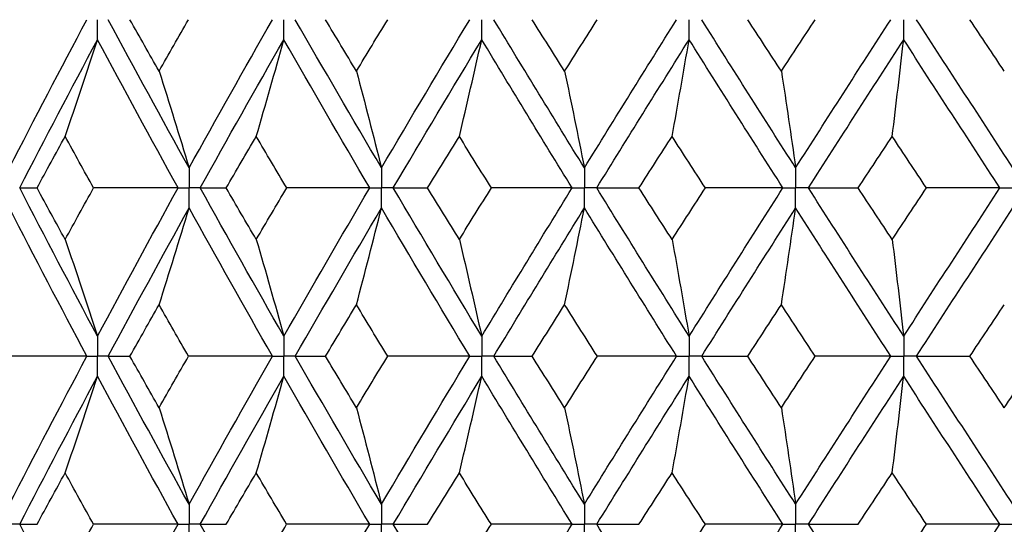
# Paper-space layout '_Right' of a CAD drawing. Header units: millimetres. Extents: x -25 to 310, y -1 to 320.
# Tile 24 of 51: x -12.02 to -3.09, y 30.88 to 35.45. Entities that reach past the tile are written whole.
import ezdxf

# ---------------------------------------------------------------- set-up
doc = ezdxf.new("R2010")
doc.units = ezdxf.units.MM

psp = doc.layouts.new('_Right')

# ---------------------------------------------------------------- linework, layer by layer
at = {"color": 7, "linetype": 'Continuous', "lineweight": 25}
for points in [[(-12.1145, 34.1067), (-11.8844, 34.5551), (-11.65, 35.0033), (-11.4118, 35.4506)], [(-10.4844, 34.1067), (-10.7327, 34.5551), (-10.9773, 35.0033), (-11.2178, 35.4506)], [(-10.7566, 34.9837), (-10.8451, 35.1394), (-10.9331, 35.295), (-11.0206, 35.4505)], [(-10.7566, 34.9837), (-10.6681, 35.1394), (-10.5792, 35.295), (-10.4898, 35.4505)], [(-10.4844, 34.1067), (-10.2361, 34.5551), (-9.984, 35.0033), (-9.7287, 35.4506)], [(-8.7394, 34.1067), (-9.0032, 34.5551), (-9.2639, 35.0033), (-9.5211, 35.4506)], [(-8.9663, 34.9837), (-9.0603, 35.1394), (-9.1539, 35.295), (-9.2471, 35.4505)], [(-8.9663, 34.9837), (-8.8723, 35.1394), (-8.7779, 35.295), (-8.6832, 35.4505)], [(-8.7394, 34.1067), (-8.4756, 34.5551), (-8.2087, 35.0033), (-7.9391, 35.4506)], [(-6.8986, 34.1067), (-7.1751, 34.5551), (-7.449, 35.0033), (-7.7201, 35.4506)], [(-7.0778, 34.9837), (-7.1763, 35.1394), (-7.2745, 35.295), (-7.3723, 35.4505)], [(-7.0778, 34.9837), (-6.9793, 35.1394), (-6.8805, 35.295), (-6.7814, 35.4505)], [(-6.8986, 34.1067), (-6.6222, 34.5551), (-6.3434, 35.0033), (-6.0625, 35.4506)], [(-4.9823, 34.1067), (-5.2683, 34.5551), (-5.5525, 35.0033), (-5.8345, 35.4506)], [(-5.1117, 34.9837), (-5.2136, 35.1394), (-5.3153, 35.295), (-5.4167, 35.4505)], [(-5.1117, 34.9837), (-5.0098, 35.1394), (-4.9076, 35.295), (-4.8053, 35.4505)], [(-4.9823, 34.1067), (-4.6963, 34.5551), (-4.4086, 35.0033), (-4.1195, 35.4506)], [(-3.0114, 34.1067), (-3.3039, 34.5551), (-3.5952, 35.0033), (-3.885, 35.4506)], [(-3.0896, 34.9837), (-3.1938, 35.1394), (-3.2979, 35.295), (-3.4018, 35.4505)], [(-12.0212, 33.9252), (-11.7899, 34.3736), (-11.5544, 34.8219), (-11.315, 35.2693)], [(-11.6088, 34.3927), (-11.5089, 34.6831), (-11.411, 34.9753), (-11.315, 35.2693)], [(-10.5847, 33.9252), (-10.832, 34.3736), (-11.0756, 34.8219), (-11.315, 35.2693)], [(-10.3837, 33.9252), (-10.1343, 34.3736), (-9.8813, 34.8219), (-9.6251, 35.2693)], [(-9.875, 34.3927), (-9.7901, 34.6831), (-9.7068, 34.9753), (-9.6251, 35.2693)], [(-8.846, 33.9252), (-9.109, 34.3736), (-9.3688, 34.8219), (-9.6251, 35.2693)], [(-8.6325, 33.9252), (-8.3678, 34.3736), (-8.1001, 34.8219), (-7.8298, 35.2693)], [(-8.033, 34.3927), (-7.964, 34.6831), (-7.8962, 34.9753), (-7.8298, 35.2693)], [(-7.0104, 33.9252), (-7.2862, 34.3736), (-7.5594, 34.8219), (-7.8298, 35.2693)], [(-6.7866, 33.9252), (-6.5095, 34.3736), (-6.23, 34.8219), (-5.9486, 35.2693)], [(-6.1031, 34.3927), (-6.0506, 34.6831), (-5.9991, 34.9753), (-5.9486, 35.2693)], [(-5.098, 33.9252), (-5.3835, 34.3736), (-5.6672, 34.8219), (-5.9486, 35.2693)], [(-4.8665, 33.9252), (-4.58, 34.3736), (-4.2918, 34.8219), (-4.0023, 35.2693)], [(-4.1063, 34.3927), (-4.0709, 34.6831), (-4.0363, 34.9753), (-4.0023, 35.2693)], [(-3.1297, 33.9252), (-3.4219, 34.3736), (-3.7129, 34.8219), (-4.0023, 35.2693)], [(-10.7566, 34.9837), (-10.6641, 34.6933), (-10.5733, 34.4009), (-10.4844, 34.1067)], [(-8.9663, 34.9837), (-8.8892, 34.6933), (-8.8135, 34.4009), (-8.7394, 34.1067)], [(-7.0778, 34.9837), (-7.0169, 34.6933), (-6.9572, 34.4009), (-6.8986, 34.1067)], [(-5.1117, 34.9837), (-5.0677, 34.6933), (-5.0246, 34.4009), (-4.9823, 34.1067)], [(-11.8636, 33.9252), (-11.7792, 34.0811), (-11.6942, 34.2369), (-11.6088, 34.3927)], [(-11.3509, 33.9252), (-11.4374, 34.0811), (-11.5233, 34.2369), (-11.6088, 34.3927)], [(-10.1481, 33.9252), (-10.0575, 34.0811), (-9.9665, 34.2369), (-9.875, 34.3927)], [(-9.5993, 33.9252), (-9.6916, 34.0811), (-9.7835, 34.2369), (-9.875, 34.3927)], [(-8.3215, 33.9252), (-8.2257, 34.0811), (-8.1295, 34.2369), (-8.033, 34.3927)], [(-7.7426, 33.9252), (-7.8397, 34.0811), (-7.9366, 34.2369), (-8.033, 34.3927)], [(-6.4036, 33.9252), (-6.3037, 34.0811), (-6.2035, 34.2369), (-6.1031, 34.3927)], [(-5.801, 33.9252), (-5.9019, 34.0811), (-6.0026, 34.2369), (-6.1031, 34.3927)], [(-4.4157, 33.9252), (-4.3127, 34.0811), (-4.2096, 34.2369), (-4.1063, 34.3927)], [(-3.7958, 33.9252), (-3.8995, 34.0811), (-4.003, 34.2369), (-4.1063, 34.3927)], [(-11.315, 32.5806), (-11.5544, 33.0284), (-11.7899, 33.4768), (-12.0212, 33.9252)], [(-12.0212, 33.9252), (-11.9708, 33.9252), (-11.9183, 33.9252), (-11.8636, 33.9252)], [(-11.6088, 33.4575), (-11.6942, 33.6134), (-11.7792, 33.7693), (-11.8636, 33.9252)], [(-11.6088, 33.4575), (-11.5233, 33.6134), (-11.4374, 33.7693), (-11.3509, 33.9252)], [(-10.5847, 33.9252), (-10.8399, 33.9252), (-11.0953, 33.9252), (-11.3509, 33.9252)], [(-11.315, 32.5806), (-11.0755, 33.0284), (-10.832, 33.4768), (-10.5847, 33.9252)], [(-9.6251, 32.5806), (-9.8814, 33.0284), (-10.1344, 33.4768), (-10.3837, 33.9252)], [(-10.3837, 33.9252), (-10.3073, 33.9252), (-10.2287, 33.9252), (-10.1481, 33.9252)], [(-9.875, 33.4575), (-9.9665, 33.6134), (-10.0575, 33.7693), (-10.1481, 33.9252)], [(-9.875, 33.4575), (-9.7835, 33.6134), (-9.6916, 33.7693), (-9.5993, 33.9252)], [(-9.6251, 32.5806), (-9.3688, 33.0284), (-9.109, 33.4768), (-8.846, 33.9252)], [(-8.846, 33.9252), (-9.0966, 33.9252), (-9.3478, 33.9252), (-9.5993, 33.9252)], [(-7.8298, 32.5806), (-8.1001, 33.0284), (-8.3678, 33.4768), (-8.6325, 33.9252)], [(-8.6325, 33.9252), (-8.5308, 33.9252), (-8.4271, 33.9252), (-8.3215, 33.9252)], [(-8.033, 33.4575), (-8.1295, 33.6134), (-8.2257, 33.7693), (-8.3215, 33.9252)], [(-8.033, 33.4575), (-7.9366, 33.6134), (-7.8397, 33.7693), (-7.7426, 33.9252)], [(-7.8298, 32.5806), (-7.5594, 33.0284), (-7.2861, 33.4768), (-7.0104, 33.9252)], [(-7.0104, 33.9252), (-7.2538, 33.9252), (-7.4978, 33.9252), (-7.7426, 33.9252)], [(-5.9486, 32.5806), (-6.2301, 33.0284), (-6.5096, 33.4768), (-6.7866, 33.9252)], [(-6.7866, 33.9252), (-6.6609, 33.9252), (-6.5332, 33.9252), (-6.4036, 33.9252)], [(-6.1031, 33.4575), (-6.2035, 33.6134), (-6.3037, 33.7693), (-6.4036, 33.9252)], [(-6.1031, 33.4575), (-6.0026, 33.6134), (-5.9019, 33.7693), (-5.801, 33.9252)], [(-5.9486, 32.5806), (-5.6672, 33.0284), (-5.3835, 33.4768), (-5.098, 33.9252)], [(-5.098, 33.9252), (-5.3314, 33.9252), (-5.5657, 33.9252), (-5.801, 33.9252)], [(-4.0023, 32.5806), (-4.2918, 33.0284), (-4.58, 33.4768), (-4.8665, 33.9252)], [(-4.8665, 33.9252), (-4.718, 33.9252), (-4.5677, 33.9252), (-4.4157, 33.9252)], [(-4.1063, 33.4575), (-4.2096, 33.6134), (-4.3127, 33.7693), (-4.4157, 33.9252)], [(-4.1063, 33.4575), (-4.0029, 33.6134), (-3.8995, 33.7693), (-3.7958, 33.9252)], [(-4.0023, 32.5806), (-3.7129, 33.0284), (-3.4218, 33.4768), (-3.1297, 33.9252)], [(-3.1297, 33.9252), (-3.3506, 33.9252), (-3.5727, 33.9252), (-3.7958, 33.9252)], [(-11.4117, 32.3992), (-11.6501, 32.847), (-11.8844, 33.2954), (-12.1145, 33.7437)], [(-11.2178, 32.3992), (-10.9773, 32.847), (-10.7327, 33.2954), (-10.4844, 33.7437)], [(-10.7566, 32.8665), (-10.6641, 33.1571), (-10.5734, 33.4495), (-10.4844, 33.7437)], [(-9.7287, 32.3992), (-9.9841, 32.847), (-10.2361, 33.2954), (-10.4844, 33.7437)], [(-9.5211, 32.3992), (-9.2639, 32.847), (-9.0032, 33.2954), (-8.7394, 33.7437)], [(-8.9663, 32.8665), (-8.8892, 33.1571), (-8.8135, 33.4495), (-8.7394, 33.7437)], [(-7.9391, 32.3992), (-8.2087, 32.847), (-8.4756, 33.2954), (-8.7394, 33.7437)], [(-7.7201, 32.3992), (-7.449, 32.847), (-7.175, 33.2954), (-6.8986, 33.7437)], [(-7.0778, 32.8665), (-7.0169, 33.1571), (-6.9572, 33.4495), (-6.8986, 33.7437)], [(-6.0625, 32.3992), (-6.3434, 32.847), (-6.6222, 33.2954), (-6.8986, 33.7437)], [(-5.8345, 32.3992), (-5.5525, 32.847), (-5.2683, 33.2954), (-4.9823, 33.7437)], [(-5.1117, 32.8665), (-5.0677, 33.1571), (-5.0246, 33.4495), (-4.9823, 33.7437)], [(-4.1195, 32.3992), (-4.4086, 32.847), (-4.6963, 33.2954), (-4.9823, 33.7437)], [(-3.885, 32.3992), (-3.5952, 32.847), (-3.3038, 33.2954), (-3.0114, 33.7437)], [(-11.6088, 33.4575), (-11.5089, 33.167), (-11.411, 32.8747), (-11.315, 32.5806)], [(-9.875, 33.4575), (-9.7901, 33.167), (-9.7068, 32.8747), (-9.6251, 32.5806)], [(-8.033, 33.4575), (-7.964, 33.167), (-7.8962, 32.8747), (-7.8298, 32.5806)], [(-6.1031, 33.4575), (-6.0506, 33.167), (-5.9991, 32.8747), (-5.9486, 32.5806)], [(-4.1063, 33.4575), (-4.0709, 33.167), (-4.0363, 32.8747), (-4.0023, 32.5806)], [(-11.0208, 32.3993), (-10.9332, 32.555), (-10.8452, 32.7108), (-10.7566, 32.8665)], [(-10.4897, 32.3993), (-10.5791, 32.555), (-10.6681, 32.7108), (-10.7566, 32.8665)], [(-9.2473, 32.3993), (-9.154, 32.555), (-9.0604, 32.7108), (-8.9663, 32.8665)], [(-8.683, 32.3993), (-8.7778, 32.555), (-8.8723, 32.7108), (-8.9663, 32.8665)], [(-7.3725, 32.3993), (-7.2746, 32.555), (-7.1763, 32.7108), (-7.0778, 32.8665)], [(-6.7812, 32.3993), (-6.8804, 32.555), (-6.9792, 32.7108), (-7.0778, 32.8665)], [(-5.4169, 32.3993), (-5.3154, 32.555), (-5.2136, 32.7108), (-5.1117, 32.8665)], [(-4.8052, 32.3993), (-4.9075, 32.555), (-5.0097, 32.7108), (-5.1117, 32.8665)], [(-3.4019, 32.3993), (-3.298, 32.555), (-3.1938, 32.7108), (-3.0896, 32.8665)], [(-11.4117, 32.3992), (-11.6682, 32.3992), (-11.9247, 32.3993), (-12.1814, 32.3993)], [(-12.1145, 31.057), (-11.8844, 31.5047), (-11.6502, 31.9512), (-11.4117, 32.3992)], [(-11.2178, 32.3992), (-11.1542, 32.3992), (-11.0886, 32.3993), (-11.0208, 32.3993)], [(-10.4844, 31.057), (-10.7327, 31.5047), (-10.9771, 31.9512), (-11.2178, 32.3992)], [(-10.7566, 31.9329), (-10.8451, 32.0882), (-10.9332, 32.2437), (-11.0208, 32.3993)], [(-10.7566, 31.9329), (-10.6681, 32.0882), (-10.5791, 32.2437), (-10.4897, 32.3993)], [(-9.7287, 32.3992), (-9.982, 32.3992), (-10.2357, 32.3993), (-10.4897, 32.3993)], [(-10.4844, 31.057), (-10.2361, 31.5047), (-9.9843, 31.9512), (-9.7287, 32.3992)], [(-9.5211, 32.3992), (-9.4319, 32.3992), (-9.3406, 32.3993), (-9.2473, 32.3993)], [(-8.7394, 31.057), (-9.0032, 31.5047), (-9.2637, 31.9512), (-9.5211, 32.3992)], [(-8.9663, 31.9329), (-9.0603, 32.0882), (-9.154, 32.2437), (-9.2473, 32.3993)], [(-8.9663, 31.9329), (-8.8723, 32.0882), (-8.7779, 32.2437), (-8.683, 32.3993)], [(-8.7394, 31.057), (-8.4756, 31.5047), (-8.2089, 31.9512), (-7.9391, 32.3992)], [(-7.9391, 32.3992), (-8.1865, 32.3992), (-8.4345, 32.3993), (-8.683, 32.3993)], [(-7.7201, 32.3992), (-7.6062, 32.3992), (-7.4903, 32.3993), (-7.3725, 32.3993)], [(-6.8986, 31.057), (-7.1751, 31.5047), (-7.4488, 31.9512), (-7.7201, 32.3992)], [(-7.0778, 31.9329), (-7.1763, 32.0882), (-7.2745, 32.2437), (-7.3725, 32.3993)], [(-7.0778, 31.9329), (-6.9793, 32.0882), (-6.8804, 32.2437), (-6.7812, 32.3993)], [(-6.8986, 31.057), (-6.6222, 31.5047), (-6.3436, 31.9512), (-6.0625, 32.3992)], [(-6.0625, 32.3992), (-6.3013, 32.3992), (-6.5409, 32.3993), (-6.7812, 32.3993)], [(-5.8345, 32.3992), (-5.6971, 32.3992), (-5.5579, 32.3993), (-5.4169, 32.3993)], [(-4.9823, 31.057), (-5.2683, 31.5047), (-5.5523, 31.9512), (-5.8345, 32.3992)], [(-5.1117, 31.9329), (-5.2136, 32.0882), (-5.3153, 32.2437), (-5.4169, 32.3993)], [(-5.1117, 31.9329), (-5.0097, 32.0882), (-4.9076, 32.2437), (-4.8052, 32.3993)], [(-4.9823, 31.057), (-4.6963, 31.5047), (-4.4088, 31.9512), (-4.1195, 32.3992)], [(-4.1195, 32.3992), (-4.3471, 32.3992), (-4.5756, 32.3993), (-4.8052, 32.3993)], [(-3.885, 32.3992), (-3.7257, 32.3992), (-3.5647, 32.3993), (-3.4019, 32.3993)], [(-3.0114, 31.057), (-3.3038, 31.5047), (-3.5949, 31.9512), (-3.885, 32.3992)], [(-3.0896, 31.9329), (-3.1938, 32.0882), (-3.2979, 32.2437), (-3.4019, 32.3993)], [(-3.0896, 31.9329), (-2.9854, 32.0882), (-2.881, 32.2437), (-2.7764, 32.3993)], [(-12.0211, 30.8757), (-11.7899, 31.3235), (-11.5546, 31.77), (-11.315, 32.2179)], [(-11.6088, 31.3418), (-11.5089, 31.6319), (-11.4109, 31.9239), (-11.315, 32.2179)], [(-10.5847, 30.8757), (-10.8321, 31.3235), (-11.0754, 31.77), (-11.315, 32.2179)], [(-10.3837, 30.8757), (-10.1343, 31.3235), (-9.8816, 31.77), (-9.6251, 32.2179)], [(-9.875, 31.3418), (-9.79, 31.6319), (-9.7067, 31.9239), (-9.6251, 32.2179)], [(-8.846, 30.8757), (-9.109, 31.3235), (-9.3686, 31.77), (-9.6251, 32.2179)], [(-8.6324, 30.8757), (-8.3678, 31.3235), (-8.1003, 31.77), (-7.8298, 32.2179)], [(-8.033, 31.3418), (-7.9639, 31.6319), (-7.8962, 31.9239), (-7.8298, 32.2179)], [(-7.0104, 30.8757), (-7.2862, 31.3235), (-7.5592, 31.77), (-7.8298, 32.2179)], [(-6.7866, 30.8757), (-6.5095, 31.3235), (-6.2303, 31.77), (-5.9486, 32.2179)], [(-6.1031, 31.3418), (-6.0506, 31.6319), (-5.9991, 31.9239), (-5.9486, 32.2179)], [(-5.098, 30.8757), (-5.3835, 31.3235), (-5.667, 31.77), (-5.9486, 32.2179)], [(-4.8664, 30.8757), (-4.5799, 31.3235), (-4.292, 31.77), (-4.0023, 32.2179)], [(-4.1063, 31.3418), (-4.0709, 31.6319), (-4.0363, 31.9239), (-4.0023, 32.2179)], [(-3.1297, 30.8757), (-3.4219, 31.3235), (-3.7127, 31.77), (-4.0023, 32.2179)], [(-10.7566, 31.9329), (-10.6641, 31.6428), (-10.5733, 31.3509), (-10.4844, 31.057)], [(-8.9663, 31.9329), (-8.8892, 31.6428), (-8.8135, 31.3509), (-8.7394, 31.057)], [(-7.0778, 31.9329), (-7.0169, 31.6428), (-6.9572, 31.3509), (-6.8986, 31.057)], [(-5.1117, 31.9329), (-5.0677, 31.6428), (-5.0246, 31.3509), (-4.9823, 31.057)], [(-11.8634, 30.8756), (-11.779, 31.0311), (-11.6941, 31.1864), (-11.6088, 31.3418)], [(-11.3512, 30.8756), (-11.4375, 31.0311), (-11.5234, 31.1864), (-11.6088, 31.3418)], [(-10.1479, 30.8756), (-10.0573, 31.0311), (-9.9664, 31.1864), (-9.875, 31.3418)], [(-9.5996, 30.8756), (-9.6918, 31.0311), (-9.7836, 31.1864), (-9.875, 31.3418)], [(-8.3212, 30.8756), (-8.2255, 31.0311), (-8.1295, 31.1864), (-8.033, 31.3418)], [(-7.7428, 30.8756), (-7.8399, 31.0311), (-7.9366, 31.1864), (-8.033, 31.3418)], [(-6.4034, 30.8756), (-6.3035, 31.0311), (-6.2034, 31.1864), (-6.1031, 31.3418)], [(-5.8012, 30.8756), (-5.9021, 31.0311), (-6.0027, 31.1864), (-6.1031, 31.3418)], [(-4.4154, 30.8756), (-4.3125, 31.0311), (-4.2095, 31.1864), (-4.1063, 31.3418)], [(-3.7961, 30.8756), (-3.8997, 31.0311), (-4.003, 31.1864), (-4.1063, 31.3418)], [(-12.0211, 30.8757), (-11.9707, 30.8757), (-11.9181, 30.8757), (-11.8634, 30.8756)], [(-11.315, 29.5315), (-11.5545, 29.9799), (-11.79, 30.4282), (-12.0211, 30.8757)], [(-11.6088, 30.4086), (-11.5234, 30.5643), (-11.4375, 30.72), (-11.3512, 30.8756)], [(-10.5847, 30.8757), (-10.84, 30.8757), (-11.0955, 30.8757), (-11.3512, 30.8756)], [(-11.315, 29.5315), (-11.0754, 29.9799), (-10.8319, 30.4282), (-10.5847, 30.8757)], [(-10.3837, 30.8757), (-10.3071, 30.8757), (-10.2286, 30.8757), (-10.1479, 30.8756)], [(-9.6251, 29.5315), (-9.8815, 29.9799), (-10.1345, 30.4282), (-10.3837, 30.8757)], [(-9.875, 30.4086), (-9.7836, 30.5643), (-9.6918, 30.72), (-9.5996, 30.8756)], [(-9.6251, 29.5315), (-9.3687, 29.9799), (-9.1089, 30.4282), (-8.846, 30.8757)], [(-8.846, 30.8757), (-9.0968, 30.8757), (-9.348, 30.8757), (-9.5996, 30.8756)], [(-8.6324, 30.8757), (-8.5307, 30.8757), (-8.4269, 30.8757), (-8.3212, 30.8756)], [(-7.8298, 29.5315), (-8.1002, 29.9799), (-8.3679, 30.4282), (-8.6324, 30.8757)], [(-8.033, 30.4086), (-7.9366, 30.5643), (-7.8399, 30.72), (-7.7428, 30.8756)], [(-7.8298, 29.5315), (-7.5593, 29.9799), (-7.286, 30.4282), (-7.0104, 30.8757)], [(-7.0104, 30.8757), (-7.2539, 30.8757), (-7.498, 30.8757), (-7.7428, 30.8756)], [(-6.7866, 30.8757), (-6.6608, 30.8757), (-6.533, 30.8757), (-6.4034, 30.8756)], [(-5.9486, 29.5315), (-6.2302, 29.9799), (-6.5097, 30.4282), (-6.7866, 30.8757)], [(-6.1031, 30.4086), (-6.0027, 30.5643), (-5.9021, 30.72), (-5.8012, 30.8756)], [(-5.9486, 29.5315), (-5.667, 29.9799), (-5.3833, 30.4282), (-5.098, 30.8757)], [(-5.098, 30.8757), (-5.3315, 30.8757), (-5.5659, 30.8757), (-5.8012, 30.8756)], [(-4.8664, 30.8757), (-4.7178, 30.8757), (-4.5675, 30.8757), (-4.4154, 30.8756)], [(-4.0023, 29.5315), (-4.292, 29.9799), (-4.5801, 30.4282), (-4.8664, 30.8757)], [(-4.1063, 30.4086), (-4.003, 30.5643), (-3.8996, 30.72), (-3.7961, 30.8756)], [(-4.0023, 29.5315), (-3.7127, 29.9799), (-3.4217, 30.4282), (-3.1297, 30.8757)], [(-3.1297, 30.8757), (-3.3507, 30.8757), (-3.5729, 30.8757), (-3.7961, 30.8756)]]:
    psp.add_open_spline(points, degree=3, dxfattribs=at)
for points, knots in [([(-11.315, 35.2693), (-11.3149, 35.3182), (-11.3149, 35.367), (-11.3149, 35.4159), (-11.3149, 35.4275), (-11.3149, 35.439), (-11.3149, 35.4506)], [0, 0, 0, 0, 0.0001465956, 0.0001465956, 0.0001465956, 0.0001812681, 0.0001812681, 0.0001812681, 0.0001812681]), ([(-9.6251, 35.2693), (-9.625, 35.3182), (-9.625, 35.367), (-9.625, 35.4159), (-9.625, 35.4275), (-9.625, 35.439), (-9.625, 35.4506)], [0, 0, 0, 0, 0.0001465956, 0.0001465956, 0.0001465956, 0.0001812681, 0.0001812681, 0.0001812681, 0.0001812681]), ([(-7.8298, 35.2693), (-7.8297, 35.3182), (-7.8297, 35.367), (-7.8297, 35.4159), (-7.8297, 35.4275), (-7.8297, 35.439), (-7.8297, 35.4506)], [0, 0, 0, 0, 0.0001465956, 0.0001465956, 0.0001465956, 0.0001812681, 0.0001812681, 0.0001812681, 0.0001812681]), ([(-5.9486, 35.2693), (-5.9486, 35.3182), (-5.9486, 35.367), (-5.9486, 35.4159), (-5.9486, 35.4275), (-5.9486, 35.439), (-5.9486, 35.4506)], [0, 0, 0, 0, 0.0001465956, 0.0001465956, 0.0001465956, 0.0001812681, 0.0001812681, 0.0001812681, 0.0001812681]), ([(-4.0023, 35.2693), (-4.0023, 35.3182), (-4.0023, 35.367), (-4.0023, 35.4159), (-4.0023, 35.4275), (-4.0023, 35.439), (-4.0023, 35.4506)], [0, 0, 0, 0, 0.0001465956, 0.0001465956, 0.0001465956, 0.0001812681, 0.0001812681, 0.0001812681, 0.0001812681]), ([(-10.4844, 34.1067), (-10.4843, 34.0577), (-10.4843, 34.0088), (-10.4843, 33.9599), (-10.4843, 33.9483), (-10.4843, 33.9368), (-10.4843, 33.9252)], [0, 0, 0, 0, 0.0001467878, 0.0001467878, 0.0001467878, 0.0001814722, 0.0001814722, 0.0001814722, 0.0001814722]), ([(-8.7394, 34.1067), (-8.7394, 34.0577), (-8.7393, 34.0088), (-8.7393, 33.9599), (-8.7393, 33.9483), (-8.7393, 33.9368), (-8.7393, 33.9252)], [0, 0, 0, 0, 0.0001467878, 0.0001467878, 0.0001467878, 0.0001814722, 0.0001814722, 0.0001814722, 0.0001814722]), ([(-6.8986, 34.1067), (-6.8986, 34.0577), (-6.8986, 34.0088), (-6.8986, 33.9599), (-6.8986, 33.9483), (-6.8986, 33.9368), (-6.8986, 33.9252)], [0, 0, 0, 0, 0.0001467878, 0.0001467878, 0.0001467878, 0.0001814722, 0.0001814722, 0.0001814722, 0.0001814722]), ([(-4.9823, 34.1067), (-4.9823, 34.0577), (-4.9823, 34.0088), (-4.9823, 33.9599), (-4.9823, 33.9483), (-4.9823, 33.9368), (-4.9823, 33.9252)], [0, 0, 0, 0, 0.0001467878, 0.0001467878, 0.0001467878, 0.0001814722, 0.0001814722, 0.0001814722, 0.0001814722]), ([(-10.5847, 33.9252), (-10.5609, 33.9252), (-10.5372, 33.9252), (-10.5134, 33.9252), (-10.5037, 33.9252), (-10.494, 33.9252), (-10.4843, 33.9252)], [0, 0, 0, 0, 0.0000851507, 0.0000851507, 0.0000851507, 0.0001198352, 0.0001198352, 0.0001198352, 0.0001198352]), ([(-10.4844, 33.7437), (-10.4843, 33.7927), (-10.4843, 33.8416), (-10.4843, 33.8905), (-10.4843, 33.9021), (-10.4843, 33.9136), (-10.4843, 33.9252)], [0, 0, 0, 0, 0.0001467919, 0.0001467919, 0.0001467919, 0.0001814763, 0.0001814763, 0.0001814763, 0.0001814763]), ([(-10.3837, 33.9252), (-10.4075, 33.9252), (-10.4314, 33.9252), (-10.4552, 33.9252), (-10.4649, 33.9252), (-10.4746, 33.9252), (-10.4843, 33.9252)], [0, 0, 0, 0, 0.0000851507, 0.0000851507, 0.0000851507, 0.0001198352, 0.0001198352, 0.0001198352, 0.0001198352]), ([(-8.846, 33.9252), (-8.8208, 33.9252), (-8.7955, 33.9252), (-8.7702, 33.9252), (-8.7599, 33.9252), (-8.7496, 33.9252), (-8.7393, 33.9252)], [0, 0, 0, 0, 0.0000851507, 0.0000851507, 0.0000851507, 0.0001198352, 0.0001198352, 0.0001198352, 0.0001198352]), ([(-8.7394, 33.7437), (-8.7394, 33.7927), (-8.7393, 33.8416), (-8.7393, 33.8905), (-8.7393, 33.9021), (-8.7393, 33.9136), (-8.7393, 33.9252)], [0, 0, 0, 0, 0.0001467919, 0.0001467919, 0.0001467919, 0.0001814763, 0.0001814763, 0.0001814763, 0.0001814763]), ([(-8.6325, 33.9252), (-8.6578, 33.9252), (-8.6831, 33.9252), (-8.7084, 33.9252), (-8.7187, 33.9252), (-8.729, 33.9252), (-8.7393, 33.9252)], [0, 0, 0, 0, 0.0000851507, 0.0000851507, 0.0000851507, 0.0001198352, 0.0001198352, 0.0001198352, 0.0001198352]), ([(-7.0104, 33.9252), (-6.9839, 33.9252), (-6.9574, 33.9252), (-6.931, 33.9252), (-6.9202, 33.9252), (-6.9094, 33.9252), (-6.8986, 33.9252)], [0, 0, 0, 0, 0.0000851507, 0.0000851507, 0.0000851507, 0.0001198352, 0.0001198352, 0.0001198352, 0.0001198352]), ([(-6.8986, 33.7437), (-6.8986, 33.7927), (-6.8986, 33.8416), (-6.8986, 33.8905), (-6.8986, 33.9021), (-6.8986, 33.9136), (-6.8986, 33.9252)], [0, 0, 0, 0, 0.0001467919, 0.0001467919, 0.0001467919, 0.0001814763, 0.0001814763, 0.0001814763, 0.0001814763]), ([(-6.7866, 33.9252), (-6.8132, 33.9252), (-6.8397, 33.9252), (-6.8662, 33.9252), (-6.877, 33.9252), (-6.8878, 33.9252), (-6.8986, 33.9252)], [0, 0, 0, 0, 0.0000851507, 0.0000851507, 0.0000851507, 0.0001198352, 0.0001198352, 0.0001198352, 0.0001198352]), ([(-5.098, 33.9252), (-5.0706, 33.9252), (-5.0432, 33.9252), (-5.0158, 33.9252), (-5.0046, 33.9252), (-4.9934, 33.9252), (-4.9823, 33.9252)], [0, 0, 0, 0, 0.0000851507, 0.0000851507, 0.0000851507, 0.0001198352, 0.0001198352, 0.0001198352, 0.0001198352]), ([(-4.9823, 33.7437), (-4.9823, 33.7927), (-4.9823, 33.8416), (-4.9823, 33.8905), (-4.9823, 33.9021), (-4.9823, 33.9136), (-4.9823, 33.9252)], [0, 0, 0, 0, 0.0001467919, 0.0001467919, 0.0001467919, 0.0001814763, 0.0001814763, 0.0001814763, 0.0001814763]), ([(-4.8665, 33.9252), (-4.8939, 33.9252), (-4.9213, 33.9252), (-4.9488, 33.9252), (-4.9599, 33.9252), (-4.9711, 33.9252), (-4.9823, 33.9252)], [0, 0, 0, 0, 0.0000851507, 0.0000851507, 0.0000851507, 0.0001198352, 0.0001198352, 0.0001198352, 0.0001198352]), ([(-3.1297, 33.9252), (-3.1017, 33.9252), (-3.0736, 33.9252), (-3.0456, 33.9252), (-3.0342, 33.9252), (-3.0228, 33.9252), (-3.0114, 33.9252)], [0, 0, 0, 0, 0.0000851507, 0.0000851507, 0.0000851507, 0.0001198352, 0.0001198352, 0.0001198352, 0.0001198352]), ([(-11.315, 32.5806), (-11.3149, 32.5317), (-11.3149, 32.4828), (-11.3149, 32.4339), (-11.3149, 32.4223), (-11.3149, 32.4108), (-11.3149, 32.3992)], [0, 0, 0, 0, 0.0001466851, 0.0001466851, 0.0001466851, 0.0001813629, 0.0001813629, 0.0001813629, 0.0001813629]), ([(-9.6251, 32.5806), (-9.625, 32.5317), (-9.625, 32.4828), (-9.625, 32.4339), (-9.625, 32.4223), (-9.625, 32.4108), (-9.625, 32.3992)], [0, 0, 0, 0, 0.0001466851, 0.0001466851, 0.0001466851, 0.0001813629, 0.0001813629, 0.0001813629, 0.0001813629]), ([(-7.8298, 32.5806), (-7.8297, 32.5317), (-7.8297, 32.4828), (-7.8297, 32.4339), (-7.8297, 32.4223), (-7.8297, 32.4108), (-7.8297, 32.3992)], [0, 0, 0, 0, 0.0001466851, 0.0001466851, 0.0001466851, 0.0001813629, 0.0001813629, 0.0001813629, 0.0001813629]), ([(-5.9486, 32.5806), (-5.9486, 32.5317), (-5.9486, 32.4828), (-5.9486, 32.4339), (-5.9486, 32.4223), (-5.9486, 32.4108), (-5.9486, 32.3992)], [0, 0, 0, 0, 0.0001466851, 0.0001466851, 0.0001466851, 0.0001813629, 0.0001813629, 0.0001813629, 0.0001813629]), ([(-4.0023, 32.5806), (-4.0023, 32.5317), (-4.0023, 32.4828), (-4.0023, 32.4339), (-4.0023, 32.4223), (-4.0023, 32.4108), (-4.0023, 32.3992)], [0, 0, 0, 0, 0.0001466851, 0.0001466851, 0.0001466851, 0.0001813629, 0.0001813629, 0.0001813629, 0.0001813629]), ([(-11.4117, 32.3992), (-11.3888, 32.3992), (-11.3659, 32.3992), (-11.3429, 32.3992), (-11.3336, 32.3992), (-11.3242, 32.3992), (-11.3149, 32.3992)], [0, 0, 0, 0, 0.0000851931, 0.0000851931, 0.0000851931, 0.0001198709, 0.0001198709, 0.0001198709, 0.0001198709]), ([(-11.315, 32.2179), (-11.3149, 32.2668), (-11.3149, 32.3157), (-11.3149, 32.3645), (-11.3149, 32.3761), (-11.3149, 32.3877), (-11.3149, 32.3992)], [0, 0, 0, 0, 0.0001466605, 0.0001466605, 0.0001466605, 0.0001813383, 0.0001813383, 0.0001813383, 0.0001813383]), ([(-11.2178, 32.3992), (-11.2408, 32.3992), (-11.2638, 32.3992), (-11.2868, 32.3992), (-11.2962, 32.3992), (-11.3055, 32.3992), (-11.3149, 32.3992)], [0, 0, 0, 0, 0.0000851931, 0.0000851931, 0.0000851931, 0.0001198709, 0.0001198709, 0.0001198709, 0.0001198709]), ([(-9.7287, 32.3992), (-9.7042, 32.3992), (-9.6796, 32.3992), (-9.655, 32.3992), (-9.645, 32.3992), (-9.635, 32.3992), (-9.625, 32.3992)], [0, 0, 0, 0, 0.0000851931, 0.0000851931, 0.0000851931, 0.0001198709, 0.0001198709, 0.0001198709, 0.0001198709]), ([(-9.6251, 32.2179), (-9.625, 32.2668), (-9.625, 32.3157), (-9.625, 32.3645), (-9.625, 32.3761), (-9.625, 32.3877), (-9.625, 32.3992)], [0, 0, 0, 0, 0.0001466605, 0.0001466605, 0.0001466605, 0.0001813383, 0.0001813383, 0.0001813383, 0.0001813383]), ([(-9.5211, 32.3992), (-9.5457, 32.3992), (-9.5704, 32.3992), (-9.595, 32.3992), (-9.605, 32.3992), (-9.615, 32.3992), (-9.625, 32.3992)], [0, 0, 0, 0, 0.0000851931, 0.0000851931, 0.0000851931, 0.0001198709, 0.0001198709, 0.0001198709, 0.0001198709]), ([(-7.9391, 32.3992), (-7.9132, 32.3992), (-7.8873, 32.3992), (-7.8614, 32.3992), (-7.8508, 32.3992), (-7.8402, 32.3992), (-7.8297, 32.3992)], [0, 0, 0, 0, 0.0000851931, 0.0000851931, 0.0000851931, 0.0001198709, 0.0001198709, 0.0001198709, 0.0001198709]), ([(-7.8298, 32.2179), (-7.8297, 32.2668), (-7.8297, 32.3157), (-7.8297, 32.3645), (-7.8297, 32.3761), (-7.8297, 32.3877), (-7.8297, 32.3992)], [0, 0, 0, 0, 0.0001466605, 0.0001466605, 0.0001466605, 0.0001813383, 0.0001813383, 0.0001813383, 0.0001813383]), ([(-7.7201, 32.3992), (-7.7461, 32.3992), (-7.772, 32.3992), (-7.798, 32.3992), (-7.8086, 32.3992), (-7.8191, 32.3992), (-7.8297, 32.3992)], [0, 0, 0, 0, 0.0000851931, 0.0000851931, 0.0000851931, 0.0001198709, 0.0001198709, 0.0001198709, 0.0001198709]), ([(-6.0625, 32.3992), (-6.0355, 32.3992), (-6.0086, 32.3992), (-5.9816, 32.3992), (-5.9706, 32.3992), (-5.9596, 32.3992), (-5.9486, 32.3992)], [0, 0, 0, 0, 0.0000851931, 0.0000851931, 0.0000851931, 0.0001198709, 0.0001198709, 0.0001198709, 0.0001198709]), ([(-5.9486, 32.2179), (-5.9486, 32.2668), (-5.9486, 32.3157), (-5.9486, 32.3645), (-5.9486, 32.3761), (-5.9486, 32.3877), (-5.9486, 32.3992)], [0, 0, 0, 0, 0.0001466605, 0.0001466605, 0.0001466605, 0.0001813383, 0.0001813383, 0.0001813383, 0.0001813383]), ([(-5.8345, 32.3992), (-5.8615, 32.3992), (-5.8886, 32.3992), (-5.9156, 32.3992), (-5.9266, 32.3992), (-5.9376, 32.3992), (-5.9486, 32.3992)], [0, 0, 0, 0, 0.0000851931, 0.0000851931, 0.0000851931, 0.0001198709, 0.0001198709, 0.0001198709, 0.0001198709]), ([(-4.1195, 32.3992), (-4.0918, 32.3992), (-4.064, 32.3992), (-4.0362, 32.3992), (-4.0249, 32.3992), (-4.0136, 32.3992), (-4.0023, 32.3992)], [0, 0, 0, 0, 0.0000851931, 0.0000851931, 0.0000851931, 0.0001198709, 0.0001198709, 0.0001198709, 0.0001198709]), ([(-4.0023, 32.2179), (-4.0023, 32.2668), (-4.0023, 32.3157), (-4.0023, 32.3645), (-4.0023, 32.3761), (-4.0023, 32.3877), (-4.0023, 32.3992)], [0, 0, 0, 0, 0.0001466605, 0.0001466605, 0.0001466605, 0.0001813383, 0.0001813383, 0.0001813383, 0.0001813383]), ([(-3.885, 32.3992), (-3.9128, 32.3992), (-3.9406, 32.3992), (-3.9684, 32.3992), (-3.9797, 32.3992), (-3.991, 32.3992), (-4.0023, 32.3992)], [0, 0, 0, 0, 0.0000851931, 0.0000851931, 0.0000851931, 0.0001198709, 0.0001198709, 0.0001198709, 0.0001198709]), ([(-10.4844, 31.057), (-10.4843, 31.0081), (-10.4843, 30.9593), (-10.4843, 30.9104), (-10.4843, 30.8988), (-10.4843, 30.8873), (-10.4843, 30.8757)], [0, 0, 0, 0, 0.000146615, 0.000146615, 0.000146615, 0.0001812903, 0.0001812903, 0.0001812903, 0.0001812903]), ([(-8.7394, 31.057), (-8.7394, 31.0081), (-8.7393, 30.9593), (-8.7393, 30.9104), (-8.7393, 30.8988), (-8.7393, 30.8873), (-8.7393, 30.8757)], [0, 0, 0, 0, 0.000146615, 0.000146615, 0.000146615, 0.0001812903, 0.0001812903, 0.0001812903, 0.0001812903]), ([(-6.8986, 31.057), (-6.8986, 31.0081), (-6.8986, 30.9593), (-6.8986, 30.9104), (-6.8986, 30.8988), (-6.8986, 30.8873), (-6.8986, 30.8757)], [0, 0, 0, 0, 0.000146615, 0.000146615, 0.000146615, 0.0001812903, 0.0001812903, 0.0001812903, 0.0001812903]), ([(-4.9823, 31.057), (-4.9823, 31.0081), (-4.9823, 30.9593), (-4.9823, 30.9104), (-4.9823, 30.8988), (-4.9823, 30.8873), (-4.9823, 30.8757)], [0, 0, 0, 0, 0.000146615, 0.000146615, 0.000146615, 0.0001812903, 0.0001812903, 0.0001812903, 0.0001812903]), ([(-12.0211, 30.8757), (-12.0433, 30.8757), (-12.0654, 30.8757), (-12.0875, 30.8757), (-12.0964, 30.8757), (-12.1054, 30.8757), (-12.1144, 30.8757)], [0, 0, 0, 0, 0.0000852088, 0.0000852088, 0.0000852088, 0.0001198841, 0.0001198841, 0.0001198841, 0.0001198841]), ([(-10.5847, 30.8757), (-10.561, 30.8757), (-10.5372, 30.8757), (-10.5134, 30.8757), (-10.5037, 30.8757), (-10.494, 30.8757), (-10.4843, 30.8757)], [0, 0, 0, 0, 0.0000852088, 0.0000852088, 0.0000852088, 0.0001198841, 0.0001198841, 0.0001198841, 0.0001198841]), ([(-10.4844, 30.6944), (-10.4843, 30.7433), (-10.4843, 30.7922), (-10.4843, 30.8411), (-10.4843, 30.8526), (-10.4843, 30.8642), (-10.4843, 30.8757)], [0, 0, 0, 0, 0.0001466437, 0.0001466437, 0.0001466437, 0.000181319, 0.000181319, 0.000181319, 0.000181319]), ([(-10.3837, 30.8757), (-10.4075, 30.8757), (-10.4314, 30.8757), (-10.4552, 30.8757), (-10.4649, 30.8757), (-10.4746, 30.8757), (-10.4843, 30.8757)], [0, 0, 0, 0, 0.0000852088, 0.0000852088, 0.0000852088, 0.0001198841, 0.0001198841, 0.0001198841, 0.0001198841]), ([(-8.846, 30.8757), (-8.8208, 30.8757), (-8.7955, 30.8757), (-8.7702, 30.8757), (-8.7599, 30.8757), (-8.7496, 30.8757), (-8.7393, 30.8757)], [0, 0, 0, 0, 0.0000852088, 0.0000852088, 0.0000852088, 0.0001198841, 0.0001198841, 0.0001198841, 0.0001198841]), ([(-8.7394, 30.6944), (-8.7394, 30.7433), (-8.7393, 30.7922), (-8.7393, 30.8411), (-8.7393, 30.8526), (-8.7393, 30.8642), (-8.7393, 30.8757)], [0, 0, 0, 0, 0.0001466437, 0.0001466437, 0.0001466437, 0.000181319, 0.000181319, 0.000181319, 0.000181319]), ([(-8.6324, 30.8757), (-8.6578, 30.8757), (-8.6831, 30.8757), (-8.7084, 30.8757), (-8.7187, 30.8757), (-8.729, 30.8757), (-8.7393, 30.8757)], [0, 0, 0, 0, 0.0000852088, 0.0000852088, 0.0000852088, 0.0001198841, 0.0001198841, 0.0001198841, 0.0001198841]), ([(-7.0104, 30.8757), (-6.984, 30.8757), (-6.9575, 30.8757), (-6.9309, 30.8757), (-6.9202, 30.8757), (-6.9094, 30.8757), (-6.8986, 30.8757)], [0, 0, 0, 0, 0.0000852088, 0.0000852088, 0.0000852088, 0.0001198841, 0.0001198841, 0.0001198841, 0.0001198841]), ([(-6.7866, 30.8757), (-6.8131, 30.8757), (-6.8397, 30.8757), (-6.8662, 30.8757), (-6.877, 30.8757), (-6.8878, 30.8757), (-6.8986, 30.8757)], [0, 0, 0, 0, 0.0000852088, 0.0000852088, 0.0000852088, 0.0001198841, 0.0001198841, 0.0001198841, 0.0001198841]), ([(-6.8986, 30.6944), (-6.8986, 30.7433), (-6.8986, 30.7922), (-6.8986, 30.8411), (-6.8986, 30.8526), (-6.8986, 30.8642), (-6.8986, 30.8757)], [0, 0, 0, 0, 0.0001466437, 0.0001466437, 0.0001466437, 0.000181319, 0.000181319, 0.000181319, 0.000181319]), ([(-5.098, 30.8757), (-5.0706, 30.8757), (-5.0432, 30.8757), (-5.0158, 30.8757), (-5.0046, 30.8757), (-4.9934, 30.8757), (-4.9823, 30.8757)], [0, 0, 0, 0, 0.0000852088, 0.0000852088, 0.0000852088, 0.0001198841, 0.0001198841, 0.0001198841, 0.0001198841]), ([(-4.8664, 30.8757), (-4.8939, 30.8757), (-4.9213, 30.8757), (-4.9488, 30.8757), (-4.9599, 30.8757), (-4.9711, 30.8757), (-4.9823, 30.8757)], [0, 0, 0, 0, 0.0000852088, 0.0000852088, 0.0000852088, 0.0001198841, 0.0001198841, 0.0001198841, 0.0001198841]), ([(-4.9823, 30.6944), (-4.9823, 30.7433), (-4.9823, 30.7922), (-4.9823, 30.8411), (-4.9823, 30.8526), (-4.9823, 30.8642), (-4.9823, 30.8757)], [0, 0, 0, 0, 0.0001466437, 0.0001466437, 0.0001466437, 0.000181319, 0.000181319, 0.000181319, 0.000181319]), ([(-3.1297, 30.8757), (-3.1017, 30.8757), (-3.0737, 30.8757), (-3.0456, 30.8757), (-3.0342, 30.8757), (-3.0228, 30.8757), (-3.0114, 30.8757)], [0, 0, 0, 0, 0.0000852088, 0.0000852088, 0.0000852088, 0.0001198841, 0.0001198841, 0.0001198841, 0.0001198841])]:
    psp.add_open_spline(points, degree=3, knots=knots, dxfattribs=at)

doc.saveas('drawing.dxf')
